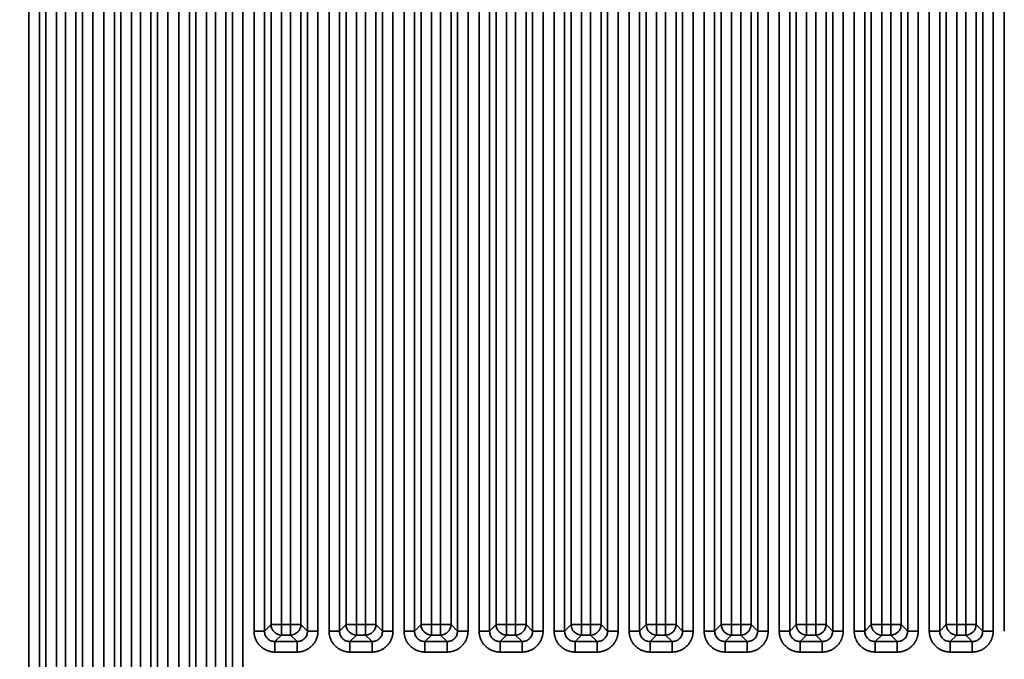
# Model space of a CAD drawing. Header units: millimetres. Extents: x 31 to 1647, y 187 to 975.
# Tile 81 of 151: x 1198 to 1264, y 445 to 487. Entities that reach past the tile are written whole.
import ezdxf

# ---------------------------------------------------------------- set-up
doc = ezdxf.new("R2010")
doc.units = ezdxf.units.MM
doc.layers.add('1', color=7, linetype='Continuous', true_color=0xffffff)
doc.styles.add('kanji2', font='simplex.shx', dxfattribs={"bigfont": 'bigfont.shx'})
doc.dimstyles.get("Standard").update_dxf_attribs({"dimtxt": 0.18, "dimasz": 0.18, "dimexe": 0.18, "dimexo": 0.0625, "dimgap": 0.09, "dimtad": 0, "dimtih": 1, "dimtoh": 1, "dimdec": 4, "dimzin": 0, "dimdsep": 46, "dimtxsty": 'Standard', "dimcen": 0.09, "dimadec": 0, "dimazin": 0, "dimtfac": 1, "dimtdec": 4, "dimtofl": 0, "dimtmove": 0, "dimatfit": 3, "dimfxl": 1, "dimtolj": 1, "dimtzin": 0, "dimarcsym": 0})

# ---------------------------------------------------------------- blocks, each defined once
blk = doc.blocks.new('_U14')
at = {"layer": '1', "color": 146, "lineweight": 13}
for p, q in [((1042.396509, 415.784238), (1042.396509, 818.404317)), ((1619.316509, 415.784238), (1619.316509, 818.404317)), ((1042.396509, 816.404317), (1045.396506, 817.208165)), ((1619.316509, 816.404317), (1616.316506, 817.208165)), ((1042.396509, 816.404317), (1619.316509, 816.404317)), ((1042.396509, 816.404317), (1045.396512, 815.600469)), ((1619.316509, 816.404317), (1616.316512, 815.600469))]:
    blk.add_line(p, q, dxfattribs=at)
at = {"layer": '1', "color": 146, "linetype": 'Continuous', "lineweight": 13, "insert": (1324.478493, 816.170809), "char_height": 3, "attachment_point": 7, "line_spacing_factor": 0.63253, "style": 'kanji2'}
blk.add_mtext('\\W0.9303;576.9', dxfattribs=at)
blk = doc.blocks.new('_Open')
at = {"color": 0, "linetype": 'ByBlock', "lineweight": -2}
for p, q in [((-1, 0.166667), (0, 0)), ((-1, -0.166667), (0, 0)), ((0, 0), (-1, 0))]:
    blk.add_line(p, q, dxfattribs=at)
blk = doc.blocks.new('_U28')
at = {"layer": '1', "color": 146, "lineweight": 13}
for p, q in [((1619.316509, 703.864238), (966.892589, 703.864238)), ((968.892589, 703.864238), (968.088741, 700.864235)), ((968.892589, 703.864238), (968.892589, 415.784238)), ((968.892589, 703.864238), (969.696437, 700.864241)), ((968.892589, 415.784238), (968.088741, 418.784235)), ((968.892589, 415.784238), (969.696437, 418.784241)), ((1619.316509, 415.784238), (966.892589, 415.784238))]:
    blk.add_line(p, q, dxfattribs=at)
at = {"layer": '1', "color": 146, "linetype": 'Continuous', "lineweight": 13, "insert": (969.420097, 553.422222), "char_height": 3, "attachment_point": 7, "rotation": 90, "line_spacing_factor": 0.63253, "style": 'kanji2'}
blk.add_mtext('\\W0.9631;288.1', dxfattribs=at)

msp = doc.modelspace()

# ---------------------------------------------------------------- linework, layer by layer
at = {"layer": '1', "color": 18, "linetype": 'Continuous', "lineweight": 35}
for p, q in [((1198.7262, 394.1113), (1198.7262, 725.5372)), ((1199.4224, 725.5372), (1199.4224, 394.1113)), ((1199.8582, 394.5471), (1199.8582, 725.1014)), ((1200.5544, 725.1014), (1200.5544, 394.5471)), ((1201.1587, 394.5471), (1201.1587, 725.1014)), ((1201.8548, 725.1014), (1201.8548, 394.5471)), ((1202.2906, 394.1113), (1202.2906, 725.5372)), ((1202.9868, 725.5372), (1202.9868, 394.1113)), ((1203.7262, 394.1113), (1203.7262, 725.5372)), ((1204.4224, 725.5372), (1204.4224, 394.1113)), ((1204.8582, 394.5471), (1204.8582, 725.1014)), ((1205.5544, 725.1014), (1205.5544, 394.5471)), ((1206.1587, 394.5471), (1206.1587, 725.1014)), ((1206.8548, 725.1014), (1206.8548, 394.5471)), ((1207.2906, 394.1113), (1207.2906, 725.5372)), ((1207.9868, 725.5372), (1207.9868, 394.1113)), ((1208.7262, 394.1113), (1208.7262, 725.5372)), ((1209.4224, 725.5372), (1209.4224, 394.1113)), ((1209.8582, 394.5471), (1209.8582, 725.1014)), ((1210.5544, 725.1014), (1210.5544, 394.5471)), ((1211.1587, 394.5471), (1211.1587, 725.1014)), ((1211.8548, 725.1014), (1211.8548, 394.5471)), ((1212.2906, 394.1113), (1212.2906, 725.5372)), ((1212.9868, 725.5372), (1212.9868, 394.1113)), ((1213.7262, 446.5863), (1213.7262, 725.5372)), ((1214.4224, 725.5372), (1214.4224, 446.5863)), ((1214.8582, 447.0221), (1214.8582, 725.1014)), ((1215.5544, 725.1014), (1215.5544, 447.0221)), ((1216.1587, 447.0221), (1216.1587, 725.1014)), ((1216.8548, 725.1014), (1216.8548, 447.0221)), ((1217.2906, 446.5863), (1217.2906, 725.5372)), ((1217.9868, 725.5372), (1217.9868, 446.5863)), ((1218.7262, 446.5863), (1218.7262, 725.5372)), ((1219.4224, 725.5372), (1219.4224, 446.5863)), ((1219.8582, 447.0221), (1219.8582, 725.1014)), ((1220.5544, 725.1014), (1220.5544, 447.0221)), ((1221.1587, 447.0221), (1221.1587, 725.1014)), ((1221.8548, 725.1014), (1221.8548, 447.0221)), ((1222.2906, 446.5863), (1222.2906, 725.5372)), ((1222.9868, 725.5372), (1222.9868, 446.5863)), ((1223.7262, 446.5863), (1223.7262, 725.5372)), ((1224.4224, 725.5372), (1224.4224, 446.5863)), ((1224.8582, 447.0221), (1224.8582, 725.1014)), ((1225.5544, 725.1014), (1225.5544, 447.0221)), ((1226.1587, 447.0221), (1226.1587, 725.1014)), ((1226.8548, 725.1014), (1226.8548, 447.0221)), ((1227.2906, 446.5863), (1227.2906, 725.5372)), ((1227.9868, 725.5372), (1227.9868, 446.5863)), ((1228.7262, 446.5863), (1228.7262, 725.5372)), ((1229.4224, 725.5372), (1229.4224, 446.5863)), ((1229.8582, 447.0221), (1229.8582, 725.1014)), ((1230.5544, 725.1014), (1230.5544, 447.0221)), ((1231.1587, 447.0221), (1231.1587, 725.1014)), ((1231.8548, 725.1014), (1231.8548, 447.0221)), ((1232.2906, 446.5863), (1232.2906, 725.5372)), ((1232.9868, 725.5372), (1232.9868, 446.5863)), ((1233.7262, 446.5863), (1233.7262, 725.5372)), ((1234.4224, 725.5372), (1234.4224, 446.5863)), ((1234.8582, 447.0221), (1234.8582, 725.1014)), ((1235.5544, 725.1014), (1235.5544, 447.0221)), ((1236.1587, 447.0221), (1236.1587, 725.1014)), ((1236.8548, 725.1014), (1236.8548, 447.0221)), ((1237.2906, 446.5863), (1237.2906, 725.5372)), ((1237.9868, 725.5372), (1237.9868, 446.5863)), ((1238.7262, 446.5863), (1238.7262, 725.5372)), ((1239.4224, 725.5372), (1239.4224, 446.5863)), ((1239.8582, 447.0221), (1239.8582, 725.1014)), ((1240.5544, 725.1014), (1240.5544, 447.0221)), ((1241.1587, 447.0221), (1241.1587, 725.1014)), ((1241.8548, 725.1014), (1241.8548, 447.0221)), ((1242.2906, 446.5863), (1242.2906, 725.5372)), ((1242.9868, 725.5372), (1242.9868, 446.5863)), ((1243.7262, 446.5863), (1243.7262, 725.5372)), ((1244.4224, 725.5372), (1244.4224, 446.5863)), ((1244.8582, 447.0221), (1244.8582, 725.1014)), ((1245.5544, 725.1014), (1245.5544, 447.0221)), ((1246.1587, 447.0221), (1246.1587, 725.1014)), ((1246.8548, 725.1014), (1246.8548, 447.0221)), ((1247.2906, 446.5863), (1247.2906, 725.5372)), ((1247.9868, 725.5372), (1247.9868, 446.5863)), ((1248.7262, 446.5863), (1248.7262, 725.5372)), ((1249.4224, 725.5372), (1249.4224, 446.5863)), ((1249.8582, 447.0221), (1249.8582, 725.1014)), ((1250.5544, 725.1014), (1250.5544, 447.0221)), ((1251.1587, 447.0221), (1251.1587, 725.1014)), ((1251.8548, 725.1014), (1251.8548, 447.0221)), ((1252.2906, 446.5863), (1252.2906, 725.5372)), ((1252.9868, 725.5372), (1252.9868, 446.5863)), ((1253.7262, 446.5863), (1253.7262, 725.5372)), ((1254.4224, 725.5372), (1254.4224, 446.5863)), ((1254.8582, 447.0221), (1254.8582, 725.1014)), ((1255.5544, 725.1014), (1255.5544, 447.0221)), ((1256.1587, 447.0221), (1256.1587, 725.1014)), ((1256.8548, 725.1014), (1256.8548, 447.0221)), ((1257.2906, 446.5863), (1257.2906, 725.5372)), ((1257.9868, 725.5372), (1257.9868, 446.5863)), ((1258.7262, 446.5863), (1258.7262, 725.5372)), ((1259.4224, 725.5372), (1259.4224, 446.5863)), ((1259.8582, 447.0221), (1259.8582, 725.1014)), ((1260.5544, 725.1014), (1260.5544, 447.0221)), ((1261.1587, 447.0221), (1261.1587, 725.1014)), ((1261.8548, 725.1014), (1261.8548, 447.0221)), ((1262.2906, 446.5863), (1262.2906, 725.5372)), ((1262.9868, 725.5372), (1262.9868, 446.5863)), ((1263.7262, 446.5863), (1263.7262, 725.5372)), ((1214.4224, 446.5863), (1214.8582, 447.0221)), ((1215.5544, 447.0221), (1214.8582, 447.0221)), ((1215.5544, 447.0221), (1216.1587, 447.0221)), ((1215.5544, 447.0221), (1215.5544, 446.3259)), ((1216.1587, 447.0221), (1216.1587, 446.3259)), ((1216.8548, 447.0221), (1216.1587, 447.0221)), ((1216.8548, 447.0221), (1217.2906, 446.5863)), ((1219.4224, 446.5863), (1219.8582, 447.0221)), ((1220.5544, 447.0221), (1219.8582, 447.0221)), ((1220.5544, 447.0221), (1220.5544, 446.3259)), ((1220.5544, 447.0221), (1221.1587, 447.0221)), ((1221.1587, 447.0221), (1221.1587, 446.3259)), ((1221.8548, 447.0221), (1221.1587, 447.0221)), ((1221.8548, 447.0221), (1222.2906, 446.5863)), ((1224.4224, 446.5863), (1224.8582, 447.0221)), ((1225.5544, 447.0221), (1224.8582, 447.0221)), ((1225.5544, 447.0221), (1225.5544, 446.3259)), ((1225.5544, 447.0221), (1226.1587, 447.0221)), ((1226.8548, 447.0221), (1226.1587, 447.0221)), ((1226.1587, 447.0221), (1226.1587, 446.3259)), ((1226.8548, 447.0221), (1227.2906, 446.5863)), ((1229.4224, 446.5863), (1229.8582, 447.0221)), ((1230.5544, 447.0221), (1229.8582, 447.0221)), ((1230.5544, 447.0221), (1231.1587, 447.0221)), ((1230.5544, 447.0221), (1230.5544, 446.3259)), ((1231.8548, 447.0221), (1231.1587, 447.0221)), ((1231.1587, 447.0221), (1231.1587, 446.3259)), ((1231.8548, 447.0221), (1232.2906, 446.5863)), ((1234.4224, 446.5863), (1234.8582, 447.0221)), ((1235.5544, 447.0221), (1234.8582, 447.0221)), ((1235.5544, 447.0221), (1236.1587, 447.0221)), ((1235.5544, 447.0221), (1235.5544, 446.3259)), ((1236.8548, 447.0221), (1236.1587, 447.0221)), ((1236.1587, 447.0221), (1236.1587, 446.3259)), ((1236.8548, 447.0221), (1237.2906, 446.5863)), ((1239.4224, 446.5863), (1239.8582, 447.0221)), ((1240.5544, 447.0221), (1239.8582, 447.0221)), ((1240.5544, 447.0221), (1240.5544, 446.3259)), ((1240.5544, 447.0221), (1241.1587, 447.0221)), ((1241.8548, 447.0221), (1241.1587, 447.0221)), ((1241.1587, 447.0221), (1241.1587, 446.3259)), ((1241.8548, 447.0221), (1242.2906, 446.5863)), ((1244.4224, 446.5863), (1244.8582, 447.0221)), ((1245.5544, 447.0221), (1244.8582, 447.0221)), ((1245.5544, 447.0221), (1245.5544, 446.3259)), ((1245.5544, 447.0221), (1246.1587, 447.0221)), ((1246.8548, 447.0221), (1246.1587, 447.0221)), ((1246.1587, 447.0221), (1246.1587, 446.3259)), ((1246.8548, 447.0221), (1247.2906, 446.5863)), ((1249.4224, 446.5863), (1249.8582, 447.0221)), ((1250.5544, 447.0221), (1249.8582, 447.0221)), ((1250.5544, 447.0221), (1251.1587, 447.0221)), ((1250.5544, 447.0221), (1250.5544, 446.3259)), ((1251.8548, 447.0221), (1251.1587, 447.0221)), ((1251.1587, 447.0221), (1251.1587, 446.3259)), ((1251.8548, 447.0221), (1252.2906, 446.5863)), ((1254.4224, 446.5863), (1254.8582, 447.0221)), ((1255.5544, 447.0221), (1254.8582, 447.0221)), ((1255.5544, 447.0221), (1256.1587, 447.0221)), ((1255.5544, 447.0221), (1255.5544, 446.3259)), ((1256.8548, 447.0221), (1256.1587, 447.0221)), ((1256.1587, 447.0221), (1256.1587, 446.3259)), ((1256.8548, 447.0221), (1257.2906, 446.5863)), ((1259.4224, 446.5863), (1259.8582, 447.0221)), ((1260.5544, 447.0221), (1259.8582, 447.0221)), ((1260.5544, 447.0221), (1260.5544, 446.3259)), ((1260.5544, 447.0221), (1261.1587, 447.0221)), ((1261.8548, 447.0221), (1261.1587, 447.0221)), ((1261.1587, 447.0221), (1261.1587, 446.3259)), ((1261.8548, 447.0221), (1262.2906, 446.5863)), ((1215.5544, 446.3259), (1215.1186, 445.8901)), ((1216.1587, 446.3259), (1215.5544, 446.3259)), ((1216.5945, 445.8901), (1216.1587, 446.3259)), ((1220.5544, 446.3259), (1220.1186, 445.8901)), ((1221.1587, 446.3259), (1220.5544, 446.3259)), ((1221.5945, 445.8901), (1221.1587, 446.3259)), ((1225.5544, 446.3259), (1225.1186, 445.8901)), ((1226.1587, 446.3259), (1225.5544, 446.3259)), ((1226.5945, 445.8901), (1226.1587, 446.3259)), ((1230.5544, 446.3259), (1230.1186, 445.8901)), ((1231.1587, 446.3259), (1230.5544, 446.3259)), ((1231.5945, 445.8901), (1231.1587, 446.3259)), ((1235.5544, 446.3259), (1235.1186, 445.8901)), ((1236.1587, 446.3259), (1235.5544, 446.3259)), ((1236.5945, 445.8901), (1236.1587, 446.3259)), ((1240.5544, 446.3259), (1240.1186, 445.8901)), ((1241.1587, 446.3259), (1240.5544, 446.3259)), ((1241.5945, 445.8901), (1241.1587, 446.3259)), ((1245.5544, 446.3259), (1245.1186, 445.8901)), ((1246.1587, 446.3259), (1245.5544, 446.3259)), ((1246.5945, 445.8901), (1246.1587, 446.3259)), ((1250.5544, 446.3259), (1250.1186, 445.8901)), ((1251.1587, 446.3259), (1250.5544, 446.3259)), ((1251.5945, 445.8901), (1251.1587, 446.3259)), ((1255.5544, 446.3259), (1255.1186, 445.8901)), ((1256.1587, 446.3259), (1255.5544, 446.3259)), ((1256.5945, 445.8901), (1256.1587, 446.3259)), ((1260.5544, 446.3259), (1260.1186, 445.8901)), ((1261.1587, 446.3259), (1260.5544, 446.3259)), ((1261.5945, 445.8901), (1261.1587, 446.3259)), ((1215.1186, 445.8901), (1216.5945, 445.8901)), ((1220.1186, 445.8901), (1221.5945, 445.8901)), ((1225.1186, 445.8901), (1226.5945, 445.8901)), ((1230.1186, 445.8901), (1231.5945, 445.8901)), ((1235.1186, 445.8901), (1236.5945, 445.8901)), ((1240.1186, 445.8901), (1241.5945, 445.8901)), ((1245.1186, 445.8901), (1246.5945, 445.8901)), ((1250.1186, 445.8901), (1251.5945, 445.8901)), ((1255.1186, 445.8901), (1256.5945, 445.8901)), ((1260.1186, 445.8901), (1261.5945, 445.8901)), ((1216.5945, 445.194), (1215.1186, 445.194)), ((1221.5945, 445.194), (1220.1186, 445.194)), ((1226.5945, 445.194), (1225.1186, 445.194)), ((1231.5945, 445.194), (1230.1186, 445.194)), ((1236.5945, 445.194), (1235.1186, 445.194)), ((1241.5945, 445.194), (1240.1186, 445.194)), ((1246.5945, 445.194), (1245.1186, 445.194)), ((1251.5945, 445.194), (1250.1186, 445.194)), ((1256.5945, 445.194), (1255.1186, 445.194)), ((1261.5945, 445.194), (1260.1186, 445.194))]:
    msp.add_line(p, q, dxfattribs=at)
for centre, major_axis in [((1215.5544, 447.0221), (-0.495, 0.495)), ((1216.1587, 447.0221), (-0.495, -0.495)), ((1220.5544, 447.0221), (-0.495, 0.495)), ((1221.1587, 447.0221), (-0.495, -0.495)), ((1225.5544, 447.0221), (-0.495, 0.495)), ((1226.1587, 447.0221), (-0.495, -0.495)), ((1230.5544, 447.0221), (-0.495, 0.495)), ((1231.1587, 447.0221), (-0.495, -0.495)), ((1235.5544, 447.0221), (-0.495, 0.495)), ((1236.1587, 447.0221), (-0.495, -0.495)), ((1240.5544, 447.0221), (-0.495, 0.495)), ((1241.1587, 447.0221), (-0.495, -0.495)), ((1245.5544, 447.0221), (-0.495, 0.495)), ((1246.1587, 447.0221), (-0.495, -0.495)), ((1250.5544, 447.0221), (-0.495, 0.495)), ((1251.1587, 447.0221), (-0.495, -0.495)), ((1255.5544, 447.0221), (-0.495, 0.495)), ((1256.1587, 447.0221), (-0.495, -0.495)), ((1260.5544, 447.0221), (-0.495, 0.495)), ((1261.1587, 447.0221), (-0.495, -0.495))]:
    msp.add_ellipse(centre, major_axis=major_axis, ratio=0.989133, start_param=0.7908614, end_param=2.3507313, dxfattribs=at)
for points, knots in [([(1213.7262, 446.5863), (1213.769, 446.5863), (1213.8117, 446.5863), (1213.8958, 446.5863), (1213.9372, 446.5863), (1214.017, 446.5863), (1214.0555, 446.5863), (1214.1284, 446.5863), (1214.1628, 446.5863), (1214.2264, 446.5863), (1214.2555, 446.5863), (1214.3076, 446.5863), (1214.3305, 446.5863), (1214.3693, 446.5863), (1214.3853, 446.5863), (1214.4095, 446.5863), (1214.4179, 446.5863), (1214.4224, 446.5863)], [0, 0, 0, 0, 0.125, 0.125, 0.25, 0.25, 0.375, 0.375, 0.5, 0.5, 0.625, 0.625, 0.75, 0.75, 0.875, 0.875, 1, 1, 1, 1]), ([(1214.4224, 446.5863), (1214.4318, 446.4943), (1214.4507, 446.3112), (1214.611, 446.0789), (1214.8433, 445.9184), (1215.0265, 445.8996), (1215.1186, 445.8901)], [0, 0, 0, 0, 0.251262, 0.4998651, 0.7485362, 1, 1, 1, 1]), ([(1216.5945, 445.8901), (1216.6866, 445.8996), (1216.8697, 445.9184), (1217.102, 446.0789), (1217.2624, 446.3112), (1217.2812, 446.4943), (1217.2906, 446.5863)], [0, 0, 0, 0, 0.2514638, 0.5001349, 0.748738, 1, 1, 1, 1]), ([(1217.2906, 446.5863), (1217.2951, 446.5863), (1217.3035, 446.5863), (1217.3278, 446.5863), (1217.3437, 446.5863), (1217.3825, 446.5863), (1217.4054, 446.5863), (1217.4575, 446.5863), (1217.4866, 446.5863), (1217.5502, 446.5863), (1217.5846, 446.5863), (1217.6575, 446.5863), (1217.696, 446.5863), (1217.7759, 446.5863), (1217.8172, 446.5863), (1217.9013, 446.5863), (1217.944, 446.5863), (1217.9868, 446.5863)], [0, 0, 0, 0, 0.125, 0.125, 0.25, 0.25, 0.375, 0.375, 0.5, 0.5, 0.625, 0.625, 0.75, 0.75, 0.875, 0.875, 1, 1, 1, 1]), ([(1218.7262, 446.5863), (1218.769, 446.5863), (1218.8117, 446.5863), (1218.8958, 446.5863), (1218.9372, 446.5863), (1219.017, 446.5863), (1219.0555, 446.5863), (1219.1284, 446.5863), (1219.1628, 446.5863), (1219.2264, 446.5863), (1219.2555, 446.5863), (1219.3076, 446.5863), (1219.3305, 446.5863), (1219.3693, 446.5863), (1219.3853, 446.5863), (1219.4095, 446.5863), (1219.4179, 446.5863), (1219.4224, 446.5863)], [0, 0, 0, 0, 0.125, 0.125, 0.25, 0.25, 0.375, 0.375, 0.5, 0.5, 0.625, 0.625, 0.75, 0.75, 0.875, 0.875, 1, 1, 1, 1]), ([(1219.4224, 446.5863), (1219.4318, 446.4943), (1219.4507, 446.3112), (1219.611, 446.0789), (1219.8433, 445.9184), (1220.0265, 445.8996), (1220.1186, 445.8901)], [0, 0, 0, 0, 0.251262, 0.4998651, 0.7485362, 1, 1, 1, 1]), ([(1221.5945, 445.8901), (1221.6866, 445.8996), (1221.8697, 445.9184), (1222.102, 446.0789), (1222.2624, 446.3112), (1222.2812, 446.4943), (1222.2906, 446.5863)], [0, 0, 0, 0, 0.2514638, 0.5001349, 0.748738, 1, 1, 1, 1]), ([(1222.2906, 446.5863), (1222.2951, 446.5863), (1222.3035, 446.5863), (1222.3278, 446.5863), (1222.3437, 446.5863), (1222.3825, 446.5863), (1222.4054, 446.5863), (1222.4575, 446.5863), (1222.4866, 446.5863), (1222.5502, 446.5863), (1222.5846, 446.5863), (1222.6575, 446.5863), (1222.696, 446.5863), (1222.7759, 446.5863), (1222.8172, 446.5863), (1222.9013, 446.5863), (1222.944, 446.5863), (1222.9868, 446.5863)], [0, 0, 0, 0, 0.125, 0.125, 0.25, 0.25, 0.375, 0.375, 0.5, 0.5, 0.625, 0.625, 0.75, 0.75, 0.875, 0.875, 1, 1, 1, 1]), ([(1223.7262, 446.5863), (1223.769, 446.5863), (1223.8117, 446.5863), (1223.8958, 446.5863), (1223.9372, 446.5863), (1224.017, 446.5863), (1224.0555, 446.5863), (1224.1284, 446.5863), (1224.1628, 446.5863), (1224.2264, 446.5863), (1224.2555, 446.5863), (1224.3076, 446.5863), (1224.3305, 446.5863), (1224.3693, 446.5863), (1224.3853, 446.5863), (1224.4095, 446.5863), (1224.4179, 446.5863), (1224.4224, 446.5863)], [0, 0, 0, 0, 0.125, 0.125, 0.25, 0.25, 0.375, 0.375, 0.5, 0.5, 0.625, 0.625, 0.75, 0.75, 0.875, 0.875, 1, 1, 1, 1]), ([(1224.4224, 446.5863), (1224.4318, 446.4943), (1224.4507, 446.3112), (1224.611, 446.0789), (1224.8433, 445.9184), (1225.0265, 445.8996), (1225.1186, 445.8901)], [0, 0, 0, 0, 0.251262, 0.4998651, 0.7485362, 1, 1, 1, 1]), ([(1226.5945, 445.8901), (1226.6866, 445.8996), (1226.8697, 445.9184), (1227.102, 446.0789), (1227.2624, 446.3112), (1227.2812, 446.4943), (1227.2906, 446.5863)], [0, 0, 0, 0, 0.2514638, 0.5001349, 0.748738, 1, 1, 1, 1]), ([(1227.2906, 446.5863), (1227.2951, 446.5863), (1227.3035, 446.5863), (1227.3278, 446.5863), (1227.3437, 446.5863), (1227.3825, 446.5863), (1227.4054, 446.5863), (1227.4575, 446.5863), (1227.4866, 446.5863), (1227.5502, 446.5863), (1227.5846, 446.5863), (1227.6575, 446.5863), (1227.696, 446.5863), (1227.7759, 446.5863), (1227.8172, 446.5863), (1227.9013, 446.5863), (1227.944, 446.5863), (1227.9868, 446.5863)], [0, 0, 0, 0, 0.125, 0.125, 0.25, 0.25, 0.375, 0.375, 0.5, 0.5, 0.625, 0.625, 0.75, 0.75, 0.875, 0.875, 1, 1, 1, 1]), ([(1228.7262, 446.5863), (1228.769, 446.5863), (1228.8117, 446.5863), (1228.8958, 446.5863), (1228.9372, 446.5863), (1229.017, 446.5863), (1229.0555, 446.5863), (1229.1284, 446.5863), (1229.1628, 446.5863), (1229.2264, 446.5863), (1229.2555, 446.5863), (1229.3076, 446.5863), (1229.3305, 446.5863), (1229.3693, 446.5863), (1229.3853, 446.5863), (1229.4095, 446.5863), (1229.4179, 446.5863), (1229.4224, 446.5863)], [0, 0, 0, 0, 0.125, 0.125, 0.25, 0.25, 0.375, 0.375, 0.5, 0.5, 0.625, 0.625, 0.75, 0.75, 0.875, 0.875, 1, 1, 1, 1]), ([(1229.4224, 446.5863), (1229.4318, 446.4943), (1229.4507, 446.3112), (1229.611, 446.0789), (1229.8433, 445.9184), (1230.0265, 445.8996), (1230.1186, 445.8901)], [0, 0, 0, 0, 0.251262, 0.4998651, 0.7485362, 1, 1, 1, 1]), ([(1231.5945, 445.8901), (1231.6866, 445.8996), (1231.8697, 445.9184), (1232.102, 446.0789), (1232.2624, 446.3112), (1232.2812, 446.4943), (1232.2906, 446.5863)], [0, 0, 0, 0, 0.2514638, 0.5001349, 0.748738, 1, 1, 1, 1]), ([(1232.2906, 446.5863), (1232.2951, 446.5863), (1232.3035, 446.5863), (1232.3278, 446.5863), (1232.3437, 446.5863), (1232.3825, 446.5863), (1232.4054, 446.5863), (1232.4575, 446.5863), (1232.4866, 446.5863), (1232.5502, 446.5863), (1232.5846, 446.5863), (1232.6575, 446.5863), (1232.696, 446.5863), (1232.7759, 446.5863), (1232.8172, 446.5863), (1232.9013, 446.5863), (1232.944, 446.5863), (1232.9868, 446.5863)], [0, 0, 0, 0, 0.125, 0.125, 0.25, 0.25, 0.375, 0.375, 0.5, 0.5, 0.625, 0.625, 0.75, 0.75, 0.875, 0.875, 1, 1, 1, 1]), ([(1233.7262, 446.5863), (1233.769, 446.5863), (1233.8117, 446.5863), (1233.8958, 446.5863), (1233.9372, 446.5863), (1234.017, 446.5863), (1234.0555, 446.5863), (1234.1284, 446.5863), (1234.1628, 446.5863), (1234.2264, 446.5863), (1234.2555, 446.5863), (1234.3076, 446.5863), (1234.3305, 446.5863), (1234.3693, 446.5863), (1234.3853, 446.5863), (1234.4095, 446.5863), (1234.4179, 446.5863), (1234.4224, 446.5863)], [0, 0, 0, 0, 0.125, 0.125, 0.25, 0.25, 0.375, 0.375, 0.5, 0.5, 0.625, 0.625, 0.75, 0.75, 0.875, 0.875, 1, 1, 1, 1]), ([(1234.4224, 446.5863), (1234.4318, 446.4943), (1234.4507, 446.3112), (1234.611, 446.0789), (1234.8433, 445.9184), (1235.0265, 445.8996), (1235.1186, 445.8901)], [0, 0, 0, 0, 0.251262, 0.4998651, 0.7485362, 1, 1, 1, 1]), ([(1236.5945, 445.8901), (1236.6866, 445.8996), (1236.8697, 445.9184), (1237.102, 446.0789), (1237.2624, 446.3112), (1237.2812, 446.4943), (1237.2906, 446.5863)], [0, 0, 0, 0, 0.2514638, 0.5001349, 0.748738, 1, 1, 1, 1]), ([(1237.2906, 446.5863), (1237.2951, 446.5863), (1237.3035, 446.5863), (1237.3278, 446.5863), (1237.3437, 446.5863), (1237.3825, 446.5863), (1237.4054, 446.5863), (1237.4575, 446.5863), (1237.4866, 446.5863), (1237.5502, 446.5863), (1237.5846, 446.5863), (1237.6575, 446.5863), (1237.696, 446.5863), (1237.7759, 446.5863), (1237.8172, 446.5863), (1237.9013, 446.5863), (1237.944, 446.5863), (1237.9868, 446.5863)], [0, 0, 0, 0, 0.125, 0.125, 0.25, 0.25, 0.375, 0.375, 0.5, 0.5, 0.625, 0.625, 0.75, 0.75, 0.875, 0.875, 1, 1, 1, 1]), ([(1238.7262, 446.5863), (1238.769, 446.5863), (1238.8117, 446.5863), (1238.8958, 446.5863), (1238.9372, 446.5863), (1239.017, 446.5863), (1239.0555, 446.5863), (1239.1284, 446.5863), (1239.1628, 446.5863), (1239.2264, 446.5863), (1239.2555, 446.5863), (1239.3076, 446.5863), (1239.3305, 446.5863), (1239.3693, 446.5863), (1239.3853, 446.5863), (1239.4095, 446.5863), (1239.4179, 446.5863), (1239.4224, 446.5863)], [0, 0, 0, 0, 0.125, 0.125, 0.25, 0.25, 0.375, 0.375, 0.5, 0.5, 0.625, 0.625, 0.75, 0.75, 0.875, 0.875, 1, 1, 1, 1]), ([(1239.4224, 446.5863), (1239.4318, 446.4943), (1239.4507, 446.3112), (1239.611, 446.0789), (1239.8433, 445.9184), (1240.0265, 445.8996), (1240.1186, 445.8901)], [0, 0, 0, 0, 0.251262, 0.4998651, 0.7485362, 1, 1, 1, 1]), ([(1241.5945, 445.8901), (1241.6866, 445.8996), (1241.8697, 445.9184), (1242.102, 446.0789), (1242.2624, 446.3112), (1242.2812, 446.4943), (1242.2906, 446.5863)], [0, 0, 0, 0, 0.2514638, 0.5001349, 0.748738, 1, 1, 1, 1]), ([(1242.2906, 446.5863), (1242.2951, 446.5863), (1242.3035, 446.5863), (1242.3278, 446.5863), (1242.3437, 446.5863), (1242.3825, 446.5863), (1242.4054, 446.5863), (1242.4575, 446.5863), (1242.4866, 446.5863), (1242.5502, 446.5863), (1242.5846, 446.5863), (1242.6575, 446.5863), (1242.696, 446.5863), (1242.7759, 446.5863), (1242.8172, 446.5863), (1242.9013, 446.5863), (1242.944, 446.5863), (1242.9868, 446.5863)], [0, 0, 0, 0, 0.125, 0.125, 0.25, 0.25, 0.375, 0.375, 0.5, 0.5, 0.625, 0.625, 0.75, 0.75, 0.875, 0.875, 1, 1, 1, 1]), ([(1243.7262, 446.5863), (1243.769, 446.5863), (1243.8117, 446.5863), (1243.8958, 446.5863), (1243.9372, 446.5863), (1244.017, 446.5863), (1244.0555, 446.5863), (1244.1284, 446.5863), (1244.1628, 446.5863), (1244.2264, 446.5863), (1244.2555, 446.5863), (1244.3076, 446.5863), (1244.3305, 446.5863), (1244.3693, 446.5863), (1244.3853, 446.5863), (1244.4095, 446.5863), (1244.4179, 446.5863), (1244.4224, 446.5863)], [0, 0, 0, 0, 0.125, 0.125, 0.25, 0.25, 0.375, 0.375, 0.5, 0.5, 0.625, 0.625, 0.75, 0.75, 0.875, 0.875, 1, 1, 1, 1]), ([(1244.4224, 446.5863), (1244.4318, 446.4943), (1244.4507, 446.3112), (1244.611, 446.0789), (1244.8433, 445.9184), (1245.0265, 445.8996), (1245.1186, 445.8901)], [0, 0, 0, 0, 0.251262, 0.4998651, 0.7485362, 1, 1, 1, 1]), ([(1246.5945, 445.8901), (1246.6866, 445.8996), (1246.8697, 445.9184), (1247.102, 446.0789), (1247.2624, 446.3112), (1247.2812, 446.4943), (1247.2906, 446.5863)], [0, 0, 0, 0, 0.2514638, 0.5001349, 0.748738, 1, 1, 1, 1]), ([(1247.2906, 446.5863), (1247.2951, 446.5863), (1247.3035, 446.5863), (1247.3278, 446.5863), (1247.3437, 446.5863), (1247.3825, 446.5863), (1247.4054, 446.5863), (1247.4575, 446.5863), (1247.4866, 446.5863), (1247.5502, 446.5863), (1247.5846, 446.5863), (1247.6575, 446.5863), (1247.696, 446.5863), (1247.7759, 446.5863), (1247.8172, 446.5863), (1247.9013, 446.5863), (1247.944, 446.5863), (1247.9868, 446.5863)], [0, 0, 0, 0, 0.125, 0.125, 0.25, 0.25, 0.375, 0.375, 0.5, 0.5, 0.625, 0.625, 0.75, 0.75, 0.875, 0.875, 1, 1, 1, 1]), ([(1248.7262, 446.5863), (1248.769, 446.5863), (1248.8117, 446.5863), (1248.8958, 446.5863), (1248.9372, 446.5863), (1249.017, 446.5863), (1249.0555, 446.5863), (1249.1284, 446.5863), (1249.1628, 446.5863), (1249.2264, 446.5863), (1249.2555, 446.5863), (1249.3076, 446.5863), (1249.3305, 446.5863), (1249.3693, 446.5863), (1249.3853, 446.5863), (1249.4095, 446.5863), (1249.4179, 446.5863), (1249.4224, 446.5863)], [0, 0, 0, 0, 0.125, 0.125, 0.25, 0.25, 0.375, 0.375, 0.5, 0.5, 0.625, 0.625, 0.75, 0.75, 0.875, 0.875, 1, 1, 1, 1]), ([(1249.4224, 446.5863), (1249.4318, 446.4943), (1249.4507, 446.3112), (1249.611, 446.0789), (1249.8433, 445.9184), (1250.0265, 445.8996), (1250.1186, 445.8901)], [0, 0, 0, 0, 0.251262, 0.4998651, 0.7485362, 1, 1, 1, 1]), ([(1251.5945, 445.8901), (1251.6866, 445.8996), (1251.8697, 445.9184), (1252.102, 446.0789), (1252.2624, 446.3112), (1252.2812, 446.4943), (1252.2906, 446.5863)], [0, 0, 0, 0, 0.2514638, 0.5001349, 0.748738, 1, 1, 1, 1]), ([(1252.2906, 446.5863), (1252.2951, 446.5863), (1252.3035, 446.5863), (1252.3278, 446.5863), (1252.3437, 446.5863), (1252.3825, 446.5863), (1252.4054, 446.5863), (1252.4575, 446.5863), (1252.4866, 446.5863), (1252.5502, 446.5863), (1252.5846, 446.5863), (1252.6575, 446.5863), (1252.696, 446.5863), (1252.7759, 446.5863), (1252.8172, 446.5863), (1252.9013, 446.5863), (1252.944, 446.5863), (1252.9868, 446.5863)], [0, 0, 0, 0, 0.125, 0.125, 0.25, 0.25, 0.375, 0.375, 0.5, 0.5, 0.625, 0.625, 0.75, 0.75, 0.875, 0.875, 1, 1, 1, 1]), ([(1253.7262, 446.5863), (1253.769, 446.5863), (1253.8117, 446.5863), (1253.8958, 446.5863), (1253.9372, 446.5863), (1254.017, 446.5863), (1254.0555, 446.5863), (1254.1284, 446.5863), (1254.1628, 446.5863), (1254.2264, 446.5863), (1254.2555, 446.5863), (1254.3076, 446.5863), (1254.3305, 446.5863), (1254.3693, 446.5863), (1254.3853, 446.5863), (1254.4095, 446.5863), (1254.4179, 446.5863), (1254.4224, 446.5863)], [0, 0, 0, 0, 0.125, 0.125, 0.25, 0.25, 0.375, 0.375, 0.5, 0.5, 0.625, 0.625, 0.75, 0.75, 0.875, 0.875, 1, 1, 1, 1]), ([(1254.4224, 446.5863), (1254.4318, 446.4943), (1254.4507, 446.3112), (1254.611, 446.0789), (1254.8433, 445.9184), (1255.0265, 445.8996), (1255.1186, 445.8901)], [0, 0, 0, 0, 0.251262, 0.4998651, 0.7485362, 1, 1, 1, 1]), ([(1256.5945, 445.8901), (1256.6866, 445.8996), (1256.8697, 445.9184), (1257.102, 446.0789), (1257.2624, 446.3112), (1257.2812, 446.4943), (1257.2906, 446.5863)], [0, 0, 0, 0, 0.2514638, 0.5001349, 0.748738, 1, 1, 1, 1]), ([(1257.2906, 446.5863), (1257.2951, 446.5863), (1257.3035, 446.5863), (1257.3278, 446.5863), (1257.3437, 446.5863), (1257.3825, 446.5863), (1257.4054, 446.5863), (1257.4575, 446.5863), (1257.4866, 446.5863), (1257.5502, 446.5863), (1257.5846, 446.5863), (1257.6575, 446.5863), (1257.696, 446.5863), (1257.7759, 446.5863), (1257.8172, 446.5863), (1257.9013, 446.5863), (1257.944, 446.5863), (1257.9868, 446.5863)], [0, 0, 0, 0, 0.125, 0.125, 0.25, 0.25, 0.375, 0.375, 0.5, 0.5, 0.625, 0.625, 0.75, 0.75, 0.875, 0.875, 1, 1, 1, 1]), ([(1258.7262, 446.5863), (1258.769, 446.5863), (1258.8117, 446.5863), (1258.8958, 446.5863), (1258.9372, 446.5863), (1259.017, 446.5863), (1259.0555, 446.5863), (1259.1284, 446.5863), (1259.1628, 446.5863), (1259.2264, 446.5863), (1259.2555, 446.5863), (1259.3076, 446.5863), (1259.3305, 446.5863), (1259.3693, 446.5863), (1259.3853, 446.5863), (1259.4095, 446.5863), (1259.4179, 446.5863), (1259.4224, 446.5863)], [0, 0, 0, 0, 0.125, 0.125, 0.25, 0.25, 0.375, 0.375, 0.5, 0.5, 0.625, 0.625, 0.75, 0.75, 0.875, 0.875, 1, 1, 1, 1]), ([(1259.4224, 446.5863), (1259.4318, 446.4943), (1259.4507, 446.3112), (1259.611, 446.0789), (1259.8433, 445.9184), (1260.0265, 445.8996), (1260.1186, 445.8901)], [0, 0, 0, 0, 0.251262, 0.4998651, 0.7485362, 1, 1, 1, 1]), ([(1261.5945, 445.8901), (1261.6866, 445.8996), (1261.8697, 445.9184), (1262.102, 446.0789), (1262.2624, 446.3112), (1262.2812, 446.4943), (1262.2906, 446.5863)], [0, 0, 0, 0, 0.2514638, 0.5001349, 0.748738, 1, 1, 1, 1]), ([(1262.2906, 446.5863), (1262.2951, 446.5863), (1262.3035, 446.5863), (1262.3278, 446.5863), (1262.3437, 446.5863), (1262.3825, 446.5863), (1262.4054, 446.5863), (1262.4575, 446.5863), (1262.4866, 446.5863), (1262.5502, 446.5863), (1262.5846, 446.5863), (1262.6575, 446.5863), (1262.696, 446.5863), (1262.7759, 446.5863), (1262.8172, 446.5863), (1262.9013, 446.5863), (1262.944, 446.5863), (1262.9868, 446.5863)], [0, 0, 0, 0, 0.125, 0.125, 0.25, 0.25, 0.375, 0.375, 0.5, 0.5, 0.625, 0.625, 0.75, 0.75, 0.875, 0.875, 1, 1, 1, 1]), ([(1215.1186, 445.8901), (1215.1186, 445.8857), (1215.1186, 445.8773), (1215.1186, 445.853), (1215.1186, 445.8371), (1215.1186, 445.7982), (1215.1186, 445.7753), (1215.1186, 445.7233), (1215.1186, 445.6941), (1215.1186, 445.6306), (1215.1186, 445.5962), (1215.1186, 445.5232), (1215.1186, 445.4847), (1215.1186, 445.4049), (1215.1186, 445.3636), (1215.1186, 445.2795), (1215.1186, 445.2367), (1215.1186, 445.194)], [0, 0, 0, 0, 0.125, 0.125, 0.25, 0.25, 0.375, 0.375, 0.5, 0.5, 0.625, 0.625, 0.75, 0.75, 0.875, 0.875, 1, 1, 1, 1]), ([(1216.5945, 445.889), (1216.5943, 445.8846), (1216.5942, 445.8764), (1216.594, 445.8523), (1216.594, 445.8365), (1216.5939, 445.7978), (1216.5939, 445.775), (1216.594, 445.723), (1216.594, 445.6939), (1216.5941, 445.6304), (1216.5941, 445.596), (1216.5942, 445.5231), (1216.5942, 445.4846), (1216.5943, 445.4048), (1216.5944, 445.3635), (1216.5944, 445.2794), (1216.5945, 445.2367), (1216.5945, 445.194)], [0, 0, 0, 0, 0.125, 0.125, 0.25, 0.25, 0.375, 0.375, 0.5, 0.5, 0.625, 0.625, 0.75, 0.75, 0.875, 0.875, 1, 1, 1, 1]), ([(1220.1186, 445.8901), (1220.1186, 445.8857), (1220.1186, 445.8773), (1220.1186, 445.853), (1220.1186, 445.8371), (1220.1186, 445.7982), (1220.1186, 445.7753), (1220.1186, 445.7233), (1220.1186, 445.6941), (1220.1186, 445.6306), (1220.1186, 445.5962), (1220.1186, 445.5232), (1220.1186, 445.4847), (1220.1186, 445.4049), (1220.1186, 445.3636), (1220.1186, 445.2795), (1220.1186, 445.2367), (1220.1186, 445.194)], [0, 0, 0, 0, 0.125, 0.125, 0.25, 0.25, 0.375, 0.375, 0.5, 0.5, 0.625, 0.625, 0.75, 0.75, 0.875, 0.875, 1, 1, 1, 1]), ([(1221.5945, 445.889), (1221.5943, 445.8846), (1221.5942, 445.8764), (1221.594, 445.8523), (1221.594, 445.8365), (1221.5939, 445.7978), (1221.5939, 445.775), (1221.594, 445.723), (1221.594, 445.6939), (1221.5941, 445.6304), (1221.5941, 445.596), (1221.5942, 445.5231), (1221.5942, 445.4846), (1221.5943, 445.4048), (1221.5944, 445.3635), (1221.5944, 445.2794), (1221.5945, 445.2367), (1221.5945, 445.194)], [0, 0, 0, 0, 0.125, 0.125, 0.25, 0.25, 0.375, 0.375, 0.5, 0.5, 0.625, 0.625, 0.75, 0.75, 0.875, 0.875, 1, 1, 1, 1]), ([(1225.1186, 445.8901), (1225.1186, 445.8857), (1225.1186, 445.8773), (1225.1186, 445.853), (1225.1186, 445.8371), (1225.1186, 445.7982), (1225.1186, 445.7753), (1225.1186, 445.7233), (1225.1186, 445.6941), (1225.1186, 445.6306), (1225.1186, 445.5962), (1225.1186, 445.5232), (1225.1186, 445.4847), (1225.1186, 445.4049), (1225.1186, 445.3636), (1225.1186, 445.2795), (1225.1186, 445.2367), (1225.1186, 445.194)], [0, 0, 0, 0, 0.125, 0.125, 0.25, 0.25, 0.375, 0.375, 0.5, 0.5, 0.625, 0.625, 0.75, 0.75, 0.875, 0.875, 1, 1, 1, 1]), ([(1226.5945, 445.889), (1226.5943, 445.8846), (1226.5942, 445.8764), (1226.594, 445.8523), (1226.594, 445.8365), (1226.5939, 445.7978), (1226.5939, 445.775), (1226.594, 445.723), (1226.594, 445.6939), (1226.5941, 445.6304), (1226.5941, 445.596), (1226.5942, 445.5231), (1226.5942, 445.4846), (1226.5943, 445.4048), (1226.5944, 445.3635), (1226.5944, 445.2794), (1226.5945, 445.2367), (1226.5945, 445.194)], [0, 0, 0, 0, 0.125, 0.125, 0.25, 0.25, 0.375, 0.375, 0.5, 0.5, 0.625, 0.625, 0.75, 0.75, 0.875, 0.875, 1, 1, 1, 1]), ([(1230.1186, 445.8901), (1230.1186, 445.8857), (1230.1186, 445.8773), (1230.1186, 445.853), (1230.1186, 445.8371), (1230.1186, 445.7982), (1230.1186, 445.7753), (1230.1186, 445.7233), (1230.1186, 445.6941), (1230.1186, 445.6306), (1230.1186, 445.5962), (1230.1186, 445.5232), (1230.1186, 445.4847), (1230.1186, 445.4049), (1230.1186, 445.3636), (1230.1186, 445.2795), (1230.1186, 445.2367), (1230.1186, 445.194)], [0, 0, 0, 0, 0.125, 0.125, 0.25, 0.25, 0.375, 0.375, 0.5, 0.5, 0.625, 0.625, 0.75, 0.75, 0.875, 0.875, 1, 1, 1, 1]), ([(1231.5945, 445.889), (1231.5943, 445.8846), (1231.5942, 445.8764), (1231.594, 445.8523), (1231.594, 445.8365), (1231.5939, 445.7978), (1231.5939, 445.775), (1231.594, 445.723), (1231.594, 445.6939), (1231.5941, 445.6304), (1231.5941, 445.596), (1231.5942, 445.5231), (1231.5942, 445.4846), (1231.5943, 445.4048), (1231.5944, 445.3635), (1231.5944, 445.2794), (1231.5945, 445.2367), (1231.5945, 445.194)], [0, 0, 0, 0, 0.125, 0.125, 0.25, 0.25, 0.375, 0.375, 0.5, 0.5, 0.625, 0.625, 0.75, 0.75, 0.875, 0.875, 1, 1, 1, 1]), ([(1235.1186, 445.8901), (1235.1186, 445.8857), (1235.1186, 445.8773), (1235.1186, 445.853), (1235.1186, 445.8371), (1235.1186, 445.7982), (1235.1186, 445.7753), (1235.1186, 445.7233), (1235.1186, 445.6941), (1235.1186, 445.6306), (1235.1186, 445.5962), (1235.1186, 445.5232), (1235.1186, 445.4847), (1235.1186, 445.4049), (1235.1186, 445.3636), (1235.1186, 445.2795), (1235.1186, 445.2367), (1235.1186, 445.194)], [0, 0, 0, 0, 0.125, 0.125, 0.25, 0.25, 0.375, 0.375, 0.5, 0.5, 0.625, 0.625, 0.75, 0.75, 0.875, 0.875, 1, 1, 1, 1]), ([(1236.5945, 445.889), (1236.5943, 445.8846), (1236.5942, 445.8764), (1236.594, 445.8523), (1236.594, 445.8365), (1236.5939, 445.7978), (1236.5939, 445.775), (1236.594, 445.723), (1236.594, 445.6939), (1236.5941, 445.6304), (1236.5941, 445.596), (1236.5942, 445.5231), (1236.5942, 445.4846), (1236.5943, 445.4048), (1236.5944, 445.3635), (1236.5944, 445.2794), (1236.5945, 445.2367), (1236.5945, 445.194)], [0, 0, 0, 0, 0.125, 0.125, 0.25, 0.25, 0.375, 0.375, 0.5, 0.5, 0.625, 0.625, 0.75, 0.75, 0.875, 0.875, 1, 1, 1, 1]), ([(1240.1186, 445.8901), (1240.1186, 445.8857), (1240.1186, 445.8773), (1240.1186, 445.853), (1240.1186, 445.8371), (1240.1186, 445.7982), (1240.1186, 445.7753), (1240.1186, 445.7233), (1240.1186, 445.6941), (1240.1186, 445.6306), (1240.1186, 445.5962), (1240.1186, 445.5232), (1240.1186, 445.4847), (1240.1186, 445.4049), (1240.1186, 445.3636), (1240.1186, 445.2795), (1240.1186, 445.2367), (1240.1186, 445.194)], [0, 0, 0, 0, 0.125, 0.125, 0.25, 0.25, 0.375, 0.375, 0.5, 0.5, 0.625, 0.625, 0.75, 0.75, 0.875, 0.875, 1, 1, 1, 1]), ([(1241.5945, 445.889), (1241.5943, 445.8846), (1241.5942, 445.8764), (1241.594, 445.8523), (1241.594, 445.8365), (1241.5939, 445.7978), (1241.5939, 445.775), (1241.594, 445.723), (1241.594, 445.6939), (1241.5941, 445.6304), (1241.5941, 445.596), (1241.5942, 445.5231), (1241.5942, 445.4846), (1241.5943, 445.4048), (1241.5944, 445.3635), (1241.5944, 445.2794), (1241.5945, 445.2367), (1241.5945, 445.194)], [0, 0, 0, 0, 0.125, 0.125, 0.25, 0.25, 0.375, 0.375, 0.5, 0.5, 0.625, 0.625, 0.75, 0.75, 0.875, 0.875, 1, 1, 1, 1]), ([(1245.1186, 445.8901), (1245.1186, 445.8857), (1245.1186, 445.8773), (1245.1186, 445.853), (1245.1186, 445.8371), (1245.1186, 445.7982), (1245.1186, 445.7753), (1245.1186, 445.7233), (1245.1186, 445.6941), (1245.1186, 445.6306), (1245.1186, 445.5962), (1245.1186, 445.5232), (1245.1186, 445.4847), (1245.1186, 445.4049), (1245.1186, 445.3636), (1245.1186, 445.2795), (1245.1186, 445.2367), (1245.1186, 445.194)], [0, 0, 0, 0, 0.125, 0.125, 0.25, 0.25, 0.375, 0.375, 0.5, 0.5, 0.625, 0.625, 0.75, 0.75, 0.875, 0.875, 1, 1, 1, 1]), ([(1246.5945, 445.889), (1246.5943, 445.8846), (1246.5942, 445.8764), (1246.594, 445.8523), (1246.594, 445.8365), (1246.5939, 445.7978), (1246.5939, 445.775), (1246.594, 445.723), (1246.594, 445.6939), (1246.5941, 445.6304), (1246.5941, 445.596), (1246.5942, 445.5231), (1246.5942, 445.4846), (1246.5943, 445.4048), (1246.5944, 445.3635), (1246.5944, 445.2794), (1246.5945, 445.2367), (1246.5945, 445.194)], [0, 0, 0, 0, 0.125, 0.125, 0.25, 0.25, 0.375, 0.375, 0.5, 0.5, 0.625, 0.625, 0.75, 0.75, 0.875, 0.875, 1, 1, 1, 1]), ([(1250.1186, 445.8901), (1250.1186, 445.8857), (1250.1186, 445.8773), (1250.1186, 445.853), (1250.1186, 445.8371), (1250.1186, 445.7982), (1250.1186, 445.7753), (1250.1186, 445.7233), (1250.1186, 445.6941), (1250.1186, 445.6306), (1250.1186, 445.5962), (1250.1186, 445.5232), (1250.1186, 445.4847), (1250.1186, 445.4049), (1250.1186, 445.3636), (1250.1186, 445.2795), (1250.1186, 445.2367), (1250.1186, 445.194)], [0, 0, 0, 0, 0.125, 0.125, 0.25, 0.25, 0.375, 0.375, 0.5, 0.5, 0.625, 0.625, 0.75, 0.75, 0.875, 0.875, 1, 1, 1, 1]), ([(1251.5945, 445.889), (1251.5943, 445.8846), (1251.5942, 445.8764), (1251.594, 445.8523), (1251.594, 445.8365), (1251.5939, 445.7978), (1251.5939, 445.775), (1251.594, 445.723), (1251.594, 445.6939), (1251.5941, 445.6304), (1251.5941, 445.596), (1251.5942, 445.5231), (1251.5942, 445.4846), (1251.5943, 445.4048), (1251.5944, 445.3635), (1251.5944, 445.2794), (1251.5945, 445.2367), (1251.5945, 445.194)], [0, 0, 0, 0, 0.125, 0.125, 0.25, 0.25, 0.375, 0.375, 0.5, 0.5, 0.625, 0.625, 0.75, 0.75, 0.875, 0.875, 1, 1, 1, 1]), ([(1255.1186, 445.8901), (1255.1186, 445.8857), (1255.1186, 445.8773), (1255.1186, 445.853), (1255.1186, 445.8371), (1255.1186, 445.7982), (1255.1186, 445.7753), (1255.1186, 445.7233), (1255.1186, 445.6941), (1255.1186, 445.6306), (1255.1186, 445.5962), (1255.1186, 445.5232), (1255.1186, 445.4847), (1255.1186, 445.4049), (1255.1186, 445.3636), (1255.1186, 445.2795), (1255.1186, 445.2367), (1255.1186, 445.194)], [0, 0, 0, 0, 0.125, 0.125, 0.25, 0.25, 0.375, 0.375, 0.5, 0.5, 0.625, 0.625, 0.75, 0.75, 0.875, 0.875, 1, 1, 1, 1]), ([(1256.5945, 445.889), (1256.5943, 445.8846), (1256.5942, 445.8764), (1256.594, 445.8523), (1256.594, 445.8365), (1256.5939, 445.7978), (1256.5939, 445.775), (1256.594, 445.723), (1256.594, 445.6939), (1256.5941, 445.6304), (1256.5941, 445.596), (1256.5942, 445.5231), (1256.5942, 445.4846), (1256.5943, 445.4048), (1256.5944, 445.3635), (1256.5944, 445.2794), (1256.5945, 445.2367), (1256.5945, 445.194)], [0, 0, 0, 0, 0.125, 0.125, 0.25, 0.25, 0.375, 0.375, 0.5, 0.5, 0.625, 0.625, 0.75, 0.75, 0.875, 0.875, 1, 1, 1, 1]), ([(1260.1186, 445.8901), (1260.1186, 445.8857), (1260.1186, 445.8773), (1260.1186, 445.853), (1260.1186, 445.8371), (1260.1186, 445.7982), (1260.1186, 445.7753), (1260.1186, 445.7233), (1260.1186, 445.6941), (1260.1186, 445.6306), (1260.1186, 445.5962), (1260.1186, 445.5232), (1260.1186, 445.4847), (1260.1186, 445.4049), (1260.1186, 445.3636), (1260.1186, 445.2795), (1260.1186, 445.2367), (1260.1186, 445.194)], [0, 0, 0, 0, 0.125, 0.125, 0.25, 0.25, 0.375, 0.375, 0.5, 0.5, 0.625, 0.625, 0.75, 0.75, 0.875, 0.875, 1, 1, 1, 1]), ([(1261.5945, 445.889), (1261.5943, 445.8846), (1261.5942, 445.8764), (1261.594, 445.8523), (1261.594, 445.8365), (1261.5939, 445.7978), (1261.5939, 445.775), (1261.594, 445.723), (1261.594, 445.6939), (1261.5941, 445.6304), (1261.5941, 445.596), (1261.5942, 445.5231), (1261.5942, 445.4846), (1261.5943, 445.4048), (1261.5944, 445.3635), (1261.5944, 445.2794), (1261.5945, 445.2367), (1261.5945, 445.194)], [0, 0, 0, 0, 0.125, 0.125, 0.25, 0.25, 0.375, 0.375, 0.5, 0.5, 0.625, 0.625, 0.75, 0.75, 0.875, 0.875, 1, 1, 1, 1])]:
    msp.add_open_spline(points, degree=3, knots=knots, dxfattribs=at)
for points in [[(1215.1186, 445.194), (1214.8409, 445.194), (1214.3291, 445.405), (1213.9379, 445.7959), (1213.7262, 446.308), (1213.7262, 446.5863)], [(1217.9868, 446.5863), (1217.9868, 446.3086), (1217.7757, 445.7968), (1217.3849, 445.4057), (1216.8728, 445.194), (1216.5945, 445.194)], [(1220.1186, 445.194), (1219.8409, 445.194), (1219.3291, 445.405), (1218.9379, 445.7959), (1218.7262, 446.308), (1218.7262, 446.5863)], [(1222.9868, 446.5863), (1222.9868, 446.3086), (1222.7757, 445.7968), (1222.3849, 445.4057), (1221.8728, 445.194), (1221.5945, 445.194)], [(1225.1186, 445.194), (1224.8409, 445.194), (1224.3291, 445.405), (1223.9379, 445.7959), (1223.7262, 446.308), (1223.7262, 446.5863)], [(1227.9868, 446.5863), (1227.9868, 446.3086), (1227.7757, 445.7968), (1227.3849, 445.4057), (1226.8728, 445.194), (1226.5945, 445.194)], [(1230.1186, 445.194), (1229.8409, 445.194), (1229.3291, 445.405), (1228.9379, 445.7959), (1228.7262, 446.308), (1228.7262, 446.5863)], [(1232.9868, 446.5863), (1232.9868, 446.3086), (1232.7757, 445.7968), (1232.3849, 445.4057), (1231.8728, 445.194), (1231.5945, 445.194)], [(1235.1186, 445.194), (1234.8409, 445.194), (1234.3291, 445.405), (1233.9379, 445.7959), (1233.7262, 446.308), (1233.7262, 446.5863)], [(1237.9868, 446.5863), (1237.9868, 446.3086), (1237.7757, 445.7968), (1237.3849, 445.4057), (1236.8728, 445.194), (1236.5945, 445.194)], [(1240.1186, 445.194), (1239.8409, 445.194), (1239.3291, 445.405), (1238.9379, 445.7959), (1238.7262, 446.308), (1238.7262, 446.5863)], [(1242.9868, 446.5863), (1242.9868, 446.3086), (1242.7757, 445.7968), (1242.3849, 445.4057), (1241.8728, 445.194), (1241.5945, 445.194)], [(1245.1186, 445.194), (1244.8409, 445.194), (1244.3291, 445.405), (1243.9379, 445.7959), (1243.7262, 446.308), (1243.7262, 446.5863)], [(1247.9868, 446.5863), (1247.9868, 446.3086), (1247.7757, 445.7968), (1247.3849, 445.4057), (1246.8728, 445.194), (1246.5945, 445.194)], [(1250.1186, 445.194), (1249.8409, 445.194), (1249.3291, 445.405), (1248.9379, 445.7959), (1248.7262, 446.308), (1248.7262, 446.5863)], [(1252.9868, 446.5863), (1252.9868, 446.3086), (1252.7757, 445.7968), (1252.3849, 445.4057), (1251.8728, 445.194), (1251.5945, 445.194)], [(1255.1186, 445.194), (1254.8409, 445.194), (1254.3291, 445.405), (1253.9379, 445.7959), (1253.7262, 446.308), (1253.7262, 446.5863)], [(1257.9868, 446.5863), (1257.9868, 446.3086), (1257.7757, 445.7968), (1257.3849, 445.4057), (1256.8728, 445.194), (1256.5945, 445.194)], [(1260.1186, 445.194), (1259.8409, 445.194), (1259.3291, 445.405), (1258.9379, 445.7959), (1258.7262, 446.308), (1258.7262, 446.5863)], [(1262.9868, 446.5863), (1262.9868, 446.3086), (1262.7757, 445.7968), (1262.3849, 445.4057), (1261.8728, 445.194), (1261.5945, 445.194)]]:
    msp.add_open_spline(points, degree=2, dxfattribs=at)

# ---------------------------------------------------------------- dimensions: what is measured, and where the dimension line sits
at = {"layer": '1', "color": 146, "linetype": 'Continuous', "lineweight": 13}
dim = msp.add_linear_dim(base=(1619.3165, 816.4043), p1=(1042.3965, 415.7842), p2=(1619.3165, 415.7842), dimstyle='Standard', override={"dimtxt": 3, "dimasz": 3, "dimexe": 2, "dimexo": 0, "dimgap": 0.6, "dimtad": 1, "dimtih": 1, "dimtoh": 0, "dimdec": 1, "dimlfac": 1, "dimzin": 8, "dimdsep": 46, "dimlunit": 2, "dimtxsty": 'kanji2', "dimblk1": 'Open', "dimblk2": 'Open', "dimsah": 1, "dimse1": 0, "dimse2": 0, "dimsd1": 0, "dimsd2": 0, "dimclrd": 146, "dimclre": 146, "dimclrt": 146, "dimtol": 0, "dimtm": -0.1, "dimtfac": 0.833333, "dimtdec": 2, "dimtofl": 1, "dimtmove": 0, "dimtzin": 8, "dimlwd": 13, "dimlwe": 13}, dxfattribs=at)
dim.commit()
dim.dimension.update_dxf_attribs({"geometry": '_U14', "text_midpoint": (1330.8565, 816.4043), "dimtype": 160})
dim = msp.add_linear_dim(base=(968.8926, 415.7842), p1=(1619.3165, 703.8642), p2=(1619.3165, 415.7842), angle=90, dimstyle='Standard', override={"dimtxt": 3, "dimasz": 3, "dimexe": 2, "dimexo": 0, "dimgap": 0.6, "dimtad": 1, "dimtih": 0, "dimtoh": 0, "dimdec": 1, "dimlfac": 1, "dimzin": 8, "dimdsep": 46, "dimlunit": 2, "dimtxsty": 'kanji2', "dimblk1": 'Open', "dimblk2": 'Open', "dimsah": 1, "dimse1": 0, "dimse2": 0, "dimsd1": 0, "dimsd2": 0, "dimclrd": 146, "dimclre": 146, "dimclrt": 146, "dimtol": 0, "dimtm": -0.1, "dimtfac": 0.833333, "dimtdec": 2, "dimtofl": 1, "dimtmove": 0, "dimtzin": 8, "dimlwd": 13, "dimlwe": 13}, dxfattribs=at)
dim.commit()
dim.dimension.update_dxf_attribs({"geometry": '_U28', "text_midpoint": (968.8926, 559.8242), "dimtype": 160})

doc.saveas('drawing.dxf')
